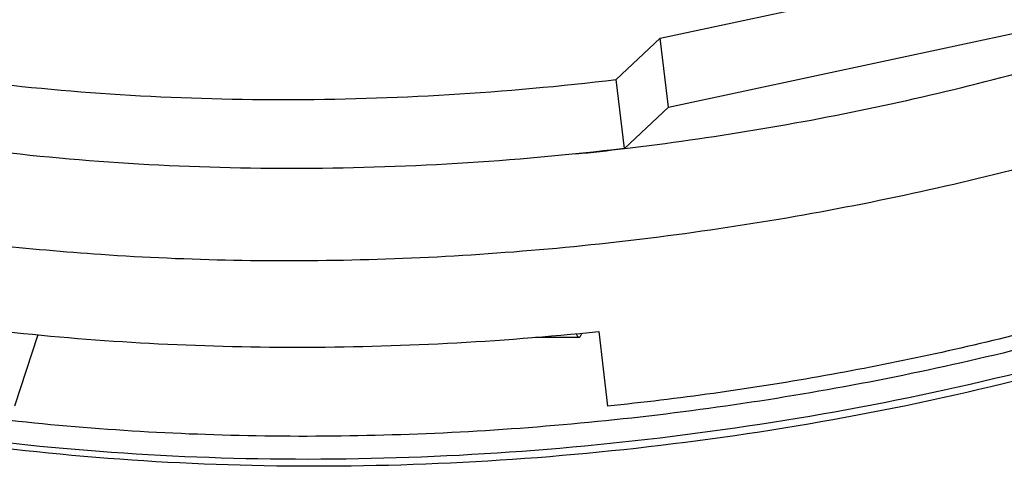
# Model space of a CAD drawing. Header units: millimetres. Extents: x -117 to 182, y -33 to 89.
# Tile 34 of 135: x -101.15 to -86.5, y -20.43 to -13.76. Entities that reach past the tile are written whole.
import ezdxf

# ---------------------------------------------------------------- set-up
doc = ezdxf.new("R2010")
doc.units = ezdxf.units.MM
doc.header["$LTSCALE"] = 1.21
doc.header["$MEASUREMENT"] = 0
doc.layers.get('0').update_dxf_attribs({"linetype": 'CONTINUOUS'})

msp = doc.modelspace()

# ---------------------------------------------------------------- linework, layer by layer
at = {"color": 7, "linetype": 'Continuous'}
for p, q in [((-91.624, -14.033), (-85.826, -12.79)), ((-91.501, -15.058), (-85.704, -13.816)), ((-92.279, -14.646), (-91.624, -14.033)), ((-91.501, -15.058), (-91.624, -14.033)), ((-92.156, -15.672), (-92.279, -14.646)), ((-92.156, -15.672), (-91.501, -15.058)), ((-92.156, -15.672), (-92.154, -15.671)), ((-92.156, -15.672), (-92.154, -15.671)), ((-100.885, -18.439), (-101.229, -19.502)), ((-92.79, -18.419), (-92.789, -18.415)), ((-92.538, -18.391), (-92.405, -19.502)), ((-93.479, -18.477), (-92.831, -18.477))]:
    msp.add_line(p, q, dxfattribs=at)
msp.add_arc((-97.209, 26.72), 42.692, 275.8184, 276.7969, dxfattribs=at)
for points, knots in [([(-99.945, -17.249), (-100.486, -17.212), (-101.555, -17.117), (-103.13, -16.905), (-104.648, -16.628), (-106.101, -16.288), (-107.481, -15.885), (-108.781, -15.424), (-109.992, -14.905), (-111.108, -14.333), (-112.123, -13.709), (-113.03, -13.038), (-113.825, -12.323), (-114.503, -11.568), (-114.971, -10.902), (-115.28, -10.354), (-115.478, -9.941), (-115.644, -9.521), (-115.777, -9.095), (-115.879, -8.664), (-115.924, -8.374), (-115.942, -8.228)], [0, 0, 0, 0, 0.082712, 0.163415, 0.241813, 0.317637, 0.390654, 0.460669, 0.527536, 0.591167, 0.651538, 0.708701, 0.762802, 0.814085, 0.862909, 0.886557, 0.909777, 0.932647, 0.95525, 0.977671, 1, 1, 1, 1]), ([(-70.596, -8.266), (-71.179, -9.863), (-72.616, -11.678), (-74.695, -13.436), (-76.465, -14.705), (-79.011, -16.138), (-82.429, -17.564), (-86.179, -18.692), (-90.142, -19.488), (-94.197, -19.927), (-98.216, -19.994), (-102.073, -19.689), (-105.651, -19.02), (-108.837, -18.008), (-111.158, -16.868), (-112.711, -15.797), (-113.968, -14.71), (-114.964, -13.468), (-115.595, -12.111), (-115.782, -11.419), (-115.844, -11.073)], [0, 0, 0, 0, 0.097112, 0.125707, 0.155996, 0.221316, 0.292162, 0.367151, 0.444632, 0.522805, 0.599828, 0.673927, 0.743505, 0.807273, 0.864404, 0.890437, 0.914835, 0.959258, 0.979921, 1, 1, 1, 1]), ([(-72.74, -8.516), (-73.03, -8.87), (-73.502, -9.386), (-74.188, -10.037), (-74.948, -10.696), (-75.993, -11.491), (-77.37, -12.384), (-78.874, -13.221), (-80.496, -13.995), (-82.22, -14.702), (-84.035, -15.335), (-85.924, -15.889), (-87.874, -16.359), (-89.867, -16.742), (-91.889, -17.035), (-93.923, -17.235), (-95.951, -17.341), (-97.959, -17.351), (-99.288, -17.294), (-99.945, -17.249)], [0, 0, 0, 0, 0.046591, 0.071036, 0.096249, 0.14895, 0.204614, 0.263076, 0.324107, 0.38743, 0.452725, 0.519639, 0.587793, 0.656791, 0.726223, 0.795672, 0.864724, 0.932966, 1, 1, 1, 1]), ([(-72.454, -10.909), (-72.677, -11.181), (-73.158, -11.721), (-73.958, -12.491), (-74.851, -13.239), (-75.832, -13.961), (-76.896, -14.654), (-78.038, -15.314), (-79.254, -15.938), (-80.536, -16.523), (-81.879, -17.066), (-83.276, -17.566), (-84.72, -18.018), (-86.205, -18.422), (-87.723, -18.774), (-89.268, -19.075), (-90.83, -19.321), (-91.879, -19.448), (-92.405, -19.502)], [0, 0, 0, 0, 0.047546, 0.097514, 0.149926, 0.204754, 0.261933, 0.321361, 0.382904, 0.446405, 0.511683, 0.57854, 0.64676, 0.716114, 0.786365, 0.857265, 0.928562, 1, 1, 1, 1]), ([(-72.494, -11.743), (-72.981, -12.293), (-74.076, -13.357), (-75.96, -14.779), (-78.11, -16.069), (-80.493, -17.216), (-83.076, -18.207), (-86.768, -19.313), (-91.596, -20.216), (-96.502, -20.476), (-100.35, -20.272), (-103.094, -19.918), (-105.681, -19.365), (-108.074, -18.618), (-110.24, -17.681), (-111.555, -16.906), (-112.158, -16.485)], [0, 0, 0, 0, 0.051851, 0.107244, 0.166149, 0.228407, 0.293576, 0.361064, 0.500002, 0.63894, 0.706427, 0.771596, 0.833853, 0.892757, 0.948149, 1, 1, 1, 1]), ([(-72.494, -11.743), (-72.959, -12.268), (-74.018, -13.292), (-75.858, -14.673), (-77.989, -15.944), (-80.376, -17.086), (-82.978, -18.079), (-86.715, -19.193), (-91.609, -20.106), (-96.581, -20.373), (-100.475, -20.171), (-103.238, -19.82), (-105.827, -19.273), (-108.198, -18.54), (-110.312, -17.632), (-111.583, -16.886), (-112.158, -16.485)], [0, 0, 0, 0, 0.049569, 0.103712, 0.162224, 0.224672, 0.290454, 0.358839, 0.499999, 0.64116, 0.709544, 0.775326, 0.837774, 0.896287, 0.95043, 1, 1, 1, 1]), ([(-92.154, -15.671), (-91.506, -15.594), (-90.218, -15.411), (-88.311, -15.049), (-86.445, -14.603), (-85.225, -14.249), (-84.626, -14.058)], [0, 0, 0, 0, 0.253752, 0.505994, 0.755228, 1, 1, 1, 1]), ([(-102, -14.646), (-101.223, -14.746), (-99.636, -14.895), (-97.22, -14.968), (-94.755, -14.893), (-93.105, -14.745), (-92.279, -14.646)], [0, 0, 0, 0, 0.241439, 0.49015, 0.743817, 1, 1, 1, 1]), ([(-92.156, -15.672), (-92.982, -15.77), (-94.633, -15.918), (-97.097, -15.994), (-99.513, -15.921), (-101.1, -15.772), (-101.878, -15.671)], [0, 0, 0, 0, 0.256183, 0.50985, 0.758561, 1, 1, 1, 1]), ([(-101.362, -18.391), (-100.651, -18.47), (-99.207, -18.587), (-97.013, -18.644), (-94.782, -18.585), (-93.287, -18.469), (-92.538, -18.391)], [0, 0, 0, 0, 0.24272, 0.491469, 0.744503, 1, 1, 1, 1]), ([(-92.871, -18.423), (-92.868, -18.431), (-92.863, -18.445), (-92.854, -18.46), (-92.847, -18.469), (-92.842, -18.474), (-92.836, -18.477), (-92.833, -18.477), (-92.831, -18.477)], [0, 0, 0, 0, 0.35785, 0.636904, 0.748434, 0.843456, 0.925444, 1, 1, 1, 1]), ([(-92.831, -18.477), (-92.829, -18.477), (-92.825, -18.476), (-92.82, -18.473), (-92.814, -18.469), (-92.807, -18.459), (-92.798, -18.442), (-92.793, -18.428), (-92.79, -18.419)], [0, 0, 0, 0, 0.073102, 0.153978, 0.248382, 0.359799, 0.639898, 1, 1, 1, 1])]:
    msp.add_open_spline(points, degree=3, knots=knots, dxfattribs=at)

doc.saveas('drawing.dxf')
